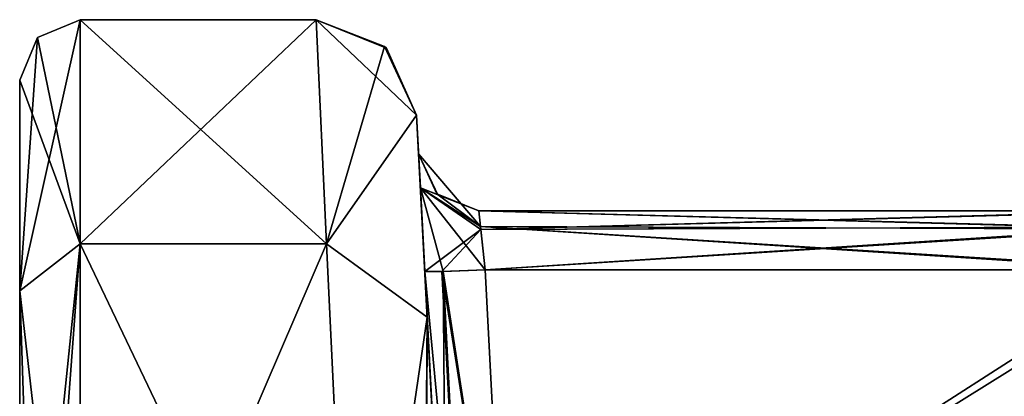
# Model space of a CAD drawing. Header units: inches. Extents: x -9.1 to 9.1, y -2.2 to 4.3.
# Tile 178 of 256: x -9.102 to -8.613, y -0.212 to -0.025. Entities that reach past the tile are written whole.
import ezdxf

# ---------------------------------------------------------------- set-up
doc = ezdxf.new("R2010")
doc.units = ezdxf.units.IN
doc.header["$LTSCALE"] = 81.481481
doc.header["$MEASUREMENT"] = 0
for name, color, linetype in [('3324', 7, 'CONTINUOUS'), ('3325', 7, 'CONTINUOUS'), ('3865', 7, 'CONTINUOUS'), ('6174', 7, 'CONTINUOUS'), ('6175', 7, 'CONTINUOUS'), ('6176', 7, 'CONTINUOUS'), ('6177', 7, 'CONTINUOUS'), ('6178', 7, 'CONTINUOUS'), ('6179', 7, 'CONTINUOUS'), ('6180', 7, 'CONTINUOUS'), ('6244', 7, 'CONTINUOUS'), ('6245', 7, 'CONTINUOUS'), ('6246', 7, 'CONTINUOUS'), ('6288', 7, 'CONTINUOUS'), ('6289', 7, 'CONTINUOUS'), ('6290', 7, 'CONTINUOUS'), ('6291', 7, 'CONTINUOUS'), ('6292', 7, 'CONTINUOUS'), ('6297', 7, 'CONTINUOUS'), ('6298', 7, 'CONTINUOUS'), ('6299', 7, 'CONTINUOUS'), ('6305', 7, 'CONTINUOUS'), ('6306', 7, 'CONTINUOUS'), ('6307', 7, 'CONTINUOUS'), ('6308', 7, 'CONTINUOUS'), ('6309', 7, 'CONTINUOUS'), ('6310', 7, 'CONTINUOUS'), ('6311', 7, 'CONTINUOUS'), ('6312', 7, 'CONTINUOUS'), ('6313', 7, 'CONTINUOUS'), ('7826', 7, 'CONTINUOUS'), ('7827', 7, 'CONTINUOUS'), ('7828', 7, 'CONTINUOUS'), ('7829', 7, 'CONTINUOUS'), ('7830', 7, 'CONTINUOUS'), ('7831', 7, 'CONTINUOUS'), ('7832', 7, 'CONTINUOUS'), ('7912', 7, 'CONTINUOUS'), ('7913', 7, 'CONTINUOUS'), ('8100', 7, 'CONTINUOUS'), ('8101', 7, 'CONTINUOUS')]:
    doc.layers.add(name, color=color, linetype=linetype)

msp = doc.modelspace()

# ---------------------------------------------------------------- linework, layer by layer
at = {"layer": '3324', "linetype": 'Continuous'}
for points in [[(-8.87395, -0.12, 1.97538), (-8.87395, -0.12, 2.02462), (-8.53031, -0.12, 2.02462), (-8.87395, -0.12, 1.97538)], [(-8.53978, -0.12, 1.97538), (-8.87395, -0.12, 1.97538), (-8.53534, -0.12, 2.00006), (-8.53978, -0.12, 1.97538)], [(-8.87395, -0.12, 1.97538), (-8.53031, -0.12, 2.02462), (-8.53534, -0.12, 2.00006), (-8.87395, -0.12, 1.97538)]]:
    msp.add_3dface(points, dxfattribs=at)
at = {"layer": '3325', "linetype": 'Continuous'}
for points in [[(-8.87395, -0.12, -2.02462), (-8.87395, -0.12, -1.97538), (-8.53978, -0.12, -1.97538), (-8.87395, -0.12, -2.02462)], [(-8.87395, -0.12, -2.02462), (-8.53978, -0.12, -1.97538), (-8.53534, -0.12, -2.00006), (-8.87395, -0.12, -2.02462)], [(-8.53031, -0.12, -2.02462), (-8.87395, -0.12, -2.02462), (-8.53534, -0.12, -2.00006), (-8.53031, -0.12, -2.02462)]]:
    msp.add_3dface(points, dxfattribs=at)
at = {"layer": '3865', "linetype": 'Continuous'}
for points in [[(-8.8882, -0.3912, 2.09186), (-8.89008, -0.35539, 2.08998), (-8.90491, -0.07238, 2.60017), (-8.8882, -0.3912, 2.09186)], [(-8.8882, -0.3912, 2.09186), (-8.90491, -0.07238, 2.60017), (-8.88683, -0.41738, 2.1555), (-8.8882, -0.3912, 2.09186)], [(-8.90491, -0.07238, 2.60017), (-8.89008, -0.35539, 2.08998), (-8.90084, -0.15003, 2.0846), (-8.90491, -0.07238, 2.60017)], [(-8.90491, -0.07238, 2.60017), (-8.89965, -0.17278, 2.88325), (-8.88163, -0.51666, 2.62754), (-8.90491, -0.07238, 2.60017)], [(-8.90491, -0.07238, 1.39983), (-8.90491, -0.07238, 2.60017), (-8.90391, -0.09157, 1.97535), (-8.90491, -0.07238, 1.39983)], [(-8.90391, -0.09157, 1.97535), (-8.90491, -0.07238, 2.60017), (-8.90391, -0.09157, 2.02464), (-8.90391, -0.09157, 1.97535)], [(-8.90391, -0.09157, 2.02464), (-8.90491, -0.07238, 2.60017), (-8.90302, -0.1086, 2.0665), (-8.90391, -0.09157, 2.02464)], [(-8.90302, -0.1086, 2.0665), (-8.90491, -0.07238, 2.60017), (-8.90084, -0.15003, 2.0846), (-8.90302, -0.1086, 2.0665)], [(-8.88683, -0.41738, 2.1555), (-8.90491, -0.07238, 2.60017), (-8.88479, -0.45627, 2.21224), (-8.88683, -0.41738, 2.1555)], [(-8.88479, -0.45627, 2.21224), (-8.90491, -0.07238, 2.60017), (-8.88163, -0.51666, 2.62754), (-8.88479, -0.45627, 2.21224)], [(-8.89965, -0.17279, 1.11673), (-8.90491, -0.07238, 1.39983), (-8.8722, -0.69663, 1.20919), (-8.89965, -0.17279, 1.11673)], [(-8.8722, -0.69663, 1.20919), (-8.90491, -0.07238, 1.39983), (-8.87844, -0.57744, 1.25847), (-8.8722, -0.69663, 1.20919)], [(-8.87844, -0.57744, 1.25847), (-8.90491, -0.07238, 1.39983), (-8.88163, -0.51666, 1.37244), (-8.87844, -0.57744, 1.25847)], [(-8.88163, -0.51666, 1.37244), (-8.90491, -0.07238, 1.39983), (-8.88479, -0.45627, 1.78776), (-8.88163, -0.51666, 1.37244)], [(-8.88479, -0.45627, 1.78776), (-8.90491, -0.07238, 1.39983), (-8.90084, -0.15002, 1.9154), (-8.88479, -0.45627, 1.78776)], [(-8.90084, -0.15002, 1.9154), (-8.90491, -0.07238, 1.39983), (-8.90302, -0.10855, 1.93356), (-8.90084, -0.15002, 1.9154)], [(-8.90302, -0.10855, 1.93356), (-8.90491, -0.07238, 1.39983), (-8.90391, -0.09157, 1.97535), (-8.90302, -0.10855, 1.93356)], [(-8.90491, -0.07238, -1.39983), (-8.89965, -0.17278, -1.11675), (-8.88163, -0.51666, -1.37246), (-8.90491, -0.07238, -1.39983)], [(-8.90491, -0.07238, -2.60017), (-8.90491, -0.07238, -1.39983), (-8.90391, -0.09157, -2.02465), (-8.90491, -0.07238, -2.60017)], [(-8.90391, -0.09157, -2.02465), (-8.90491, -0.07238, -1.39983), (-8.90391, -0.09157, -1.97536), (-8.90391, -0.09157, -2.02465)], [(-8.90391, -0.09157, -1.97536), (-8.90491, -0.07238, -1.39983), (-8.90302, -0.1086, -1.9335), (-8.90391, -0.09157, -1.97536)], [(-8.90302, -0.1086, -1.9335), (-8.90491, -0.07238, -1.39983), (-8.90084, -0.15003, -1.9154), (-8.90302, -0.1086, -1.9335)], [(-8.90084, -0.15003, -1.9154), (-8.90491, -0.07238, -1.39983), (-8.89008, -0.35539, -1.91002), (-8.90084, -0.15003, -1.9154)], [(-8.89008, -0.35539, -1.91002), (-8.90491, -0.07238, -1.39983), (-8.8882, -0.3912, -1.90814), (-8.89008, -0.35539, -1.91002)], [(-8.8882, -0.3912, -1.90814), (-8.90491, -0.07238, -1.39983), (-8.88683, -0.41738, -1.8445), (-8.8882, -0.3912, -1.90814)], [(-8.88683, -0.41738, -1.8445), (-8.90491, -0.07238, -1.39983), (-8.88479, -0.45627, -1.78776), (-8.88683, -0.41738, -1.8445)], [(-8.88479, -0.45627, -1.78776), (-8.90491, -0.07238, -1.39983), (-8.88163, -0.51666, -1.37246), (-8.88479, -0.45627, -1.78776)], [(-8.89965, -0.17279, -2.88327), (-8.90491, -0.07238, -2.60017), (-8.8722, -0.69663, -2.79081), (-8.89965, -0.17279, -2.88327)], [(-8.8722, -0.69663, -2.79081), (-8.90491, -0.07238, -2.60017), (-8.87844, -0.57744, -2.74153), (-8.8722, -0.69663, -2.79081)], [(-8.87844, -0.57744, -2.74153), (-8.90491, -0.07238, -2.60017), (-8.88163, -0.51666, -2.62756), (-8.87844, -0.57744, -2.74153)], [(-8.88163, -0.51666, -2.62756), (-8.90491, -0.07238, -2.60017), (-8.88479, -0.45627, -2.21224), (-8.88163, -0.51666, -2.62756)], [(-8.88479, -0.45627, -2.21224), (-8.90491, -0.07238, -2.60017), (-8.90084, -0.15002, -2.0846), (-8.88479, -0.45627, -2.21224)], [(-8.90084, -0.15002, -2.0846), (-8.90491, -0.07238, -2.60017), (-8.90302, -0.10855, -2.06644), (-8.90084, -0.15002, -2.0846)], [(-8.90302, -0.10855, -2.06644), (-8.90491, -0.07238, -2.60017), (-8.90391, -0.09157, -2.02465), (-8.90302, -0.10855, -2.06644)], [(-8.88683, -0.41736, 1.84452), (-8.88479, -0.45627, 1.78776), (-8.90084, -0.15002, 1.9154), (-8.88683, -0.41736, 1.84452)], [(-8.8882, -0.3912, 1.90814), (-8.88683, -0.41736, 1.84452), (-8.90084, -0.15002, 1.9154), (-8.8882, -0.3912, 1.90814)], [(-8.89008, -0.35539, 1.91002), (-8.8882, -0.3912, 1.90814), (-8.90084, -0.15002, 1.9154), (-8.89008, -0.35539, 1.91002)], [(-8.88683, -0.41736, -2.15548), (-8.88479, -0.45627, -2.21224), (-8.90084, -0.15002, -2.0846), (-8.88683, -0.41736, -2.15548)], [(-8.8882, -0.3912, -2.09186), (-8.88683, -0.41736, -2.15548), (-8.90084, -0.15002, -2.0846), (-8.8882, -0.3912, -2.09186)], [(-8.89008, -0.35539, -2.08998), (-8.8882, -0.3912, -2.09186), (-8.90084, -0.15002, -2.0846), (-8.89008, -0.35539, -2.08998)], [(-8.89965, -0.17278, 2.88325), (-8.88622, -0.429, 3.0402), (-8.82625, -1.57343, 2.83274), (-8.89965, -0.17278, 2.88325)], [(-8.88163, -0.51666, 2.62754), (-8.89965, -0.17278, 2.88325), (-8.87845, -0.57724, 2.74136), (-8.88163, -0.51666, 2.62754)], [(-8.87845, -0.57724, 2.74136), (-8.89965, -0.17278, 2.88325), (-8.8722, -0.69663, 2.79081), (-8.87845, -0.57724, 2.74136)], [(-8.8722, -0.69663, 2.79081), (-8.89965, -0.17278, 2.88325), (-8.82625, -1.57343, 2.83274), (-8.8722, -0.69663, 2.79081)], [(-8.89965, -0.17278, -1.11675), (-8.88622, -0.429, -0.9598), (-8.82625, -1.57343, -1.16726), (-8.89965, -0.17278, -1.11675)], [(-8.89965, -0.17278, -1.11675), (-8.82625, -1.57343, -1.16726), (-8.8722, -0.69663, -1.20919), (-8.89965, -0.17278, -1.11675)], [(-8.88163, -0.51666, -1.37246), (-8.89965, -0.17278, -1.11675), (-8.87845, -0.57724, -1.25864), (-8.88163, -0.51666, -1.37246)], [(-8.87845, -0.57724, -1.25864), (-8.89965, -0.17278, -1.11675), (-8.8722, -0.69663, -1.20919), (-8.87845, -0.57724, -1.25864)], [(-8.87784, -0.58902, -3.07422), (-8.88622, -0.429, -3.0402), (-8.89965, -0.17279, -2.88327), (-8.87784, -0.58902, -3.07422)], [(-8.87784, -0.58902, -3.07422), (-8.89965, -0.17279, -2.88327), (-8.82625, -1.57343, -2.83274), (-8.87784, -0.58902, -3.07422)], [(-8.88622, -0.429, 0.9598), (-8.89965, -0.17279, 1.11673), (-8.87784, -0.58902, 0.92578), (-8.88622, -0.429, 0.9598)], [(-8.87784, -0.58902, 0.92578), (-8.89965, -0.17279, 1.11673), (-8.82625, -1.57343, 1.16726), (-8.87784, -0.58902, 0.92578)], [(-8.82625, -1.57343, 1.16726), (-8.89965, -0.17279, 1.11673), (-8.8722, -0.69663, 1.20919), (-8.82625, -1.57343, 1.16726)], [(-8.82625, -1.57343, -2.83274), (-8.89965, -0.17279, -2.88327), (-8.8722, -0.69663, -2.79081), (-8.82625, -1.57343, -2.83274)]]:
    msp.add_3dface(points, dxfattribs=at)
at = {"layer": '6174', "linetype": 'Continuous'}
for points in [[(-8.87089, -0.14921, -1.94539), (-8.86012, -0.355, -1.94), (-8.53978, -0.14921, -1.94539), (-8.87089, -0.14921, -1.94539)], [(-8.86012, -0.355, -1.94), (-7.71828, -0.355, -1.94), (-8.53978, -0.14921, -1.94539), (-8.86012, -0.355, -1.94)]]:
    msp.add_3dface(points, dxfattribs=at)
at = {"layer": '6175', "linetype": 'Continuous'}
for points in [[(-8.90084, -0.15003, -1.9154), (-8.89008, -0.35539, -1.91002), (-8.88128, -0.35576, -1.9312), (-8.90084, -0.15003, -1.9154)], [(-8.90084, -0.15003, -1.9154), (-8.88128, -0.35576, -1.9312), (-8.89231, -0.1501, -1.93634), (-8.90084, -0.15003, -1.9154)], [(-8.89231, -0.1501, -1.93634), (-8.86012, -0.355, -1.94), (-8.87089, -0.14921, -1.94539), (-8.89231, -0.1501, -1.93634)], [(-8.88128, -0.35576, -1.9312), (-8.86012, -0.355, -1.94), (-8.89231, -0.1501, -1.93634), (-8.88128, -0.35576, -1.9312)]]:
    msp.add_3dface(points, dxfattribs=at)
at = {"layer": '6176', "linetype": 'Continuous'}
for points in [[(-8.90391, -0.09157, -1.97536), (-8.90302, -0.1086, -1.9335), (-8.89433, -0.11201, -1.97538), (-8.90391, -0.09157, -1.97536)], [(-8.90302, -0.1086, -1.9335), (-8.90084, -0.15003, -1.9154), (-8.87298, -0.12927, -1.95369), (-8.90302, -0.1086, -1.9335)], [(-8.89433, -0.11201, -1.97538), (-8.90302, -0.1086, -1.9335), (-8.87395, -0.12, -1.97538), (-8.89433, -0.11201, -1.97538)], [(-8.87395, -0.12, -1.97538), (-8.90302, -0.1086, -1.9335), (-8.87298, -0.12927, -1.95369), (-8.87395, -0.12, -1.97538)], [(-8.90084, -0.15003, -1.9154), (-8.89231, -0.1501, -1.93634), (-8.87298, -0.12927, -1.95369), (-8.90084, -0.15003, -1.9154)], [(-8.89231, -0.1501, -1.93634), (-8.87089, -0.14921, -1.94539), (-8.87298, -0.12927, -1.95369), (-8.89231, -0.1501, -1.93634)]]:
    msp.add_3dface(points, dxfattribs=at)
at = {"layer": '6177', "linetype": 'Continuous'}
for points in [[(-8.90391, -0.09157, -2.02465), (-8.90391, -0.09157, -1.97536), (-8.89433, -0.11201, -1.97538), (-8.90391, -0.09157, -2.02465)], [(-8.90391, -0.09157, -2.02465), (-8.89433, -0.11201, -1.97538), (-8.89486, -0.11151, -2.02462), (-8.90391, -0.09157, -2.02465)], [(-8.89433, -0.11201, -1.97538), (-8.87395, -0.12, -1.97538), (-8.89486, -0.11151, -2.02462), (-8.89433, -0.11201, -1.97538)], [(-8.89486, -0.11151, -2.02462), (-8.87395, -0.12, -1.97538), (-8.87395, -0.12, -2.02462), (-8.89486, -0.11151, -2.02462)]]:
    msp.add_3dface(points, dxfattribs=at)
at = {"layer": '6178', "linetype": 'Continuous'}
for points in [[(-8.90302, -0.10855, -2.06644), (-8.90391, -0.09157, -2.02465), (-8.87313, -0.12782, -2.04482), (-8.90302, -0.10855, -2.06644)], [(-8.90391, -0.09157, -2.02465), (-8.89486, -0.11151, -2.02462), (-8.87313, -0.12782, -2.04482), (-8.90391, -0.09157, -2.02465)], [(-8.90084, -0.15002, -2.0846), (-8.90302, -0.10855, -2.06644), (-8.89177, -0.15009, -2.06312), (-8.90084, -0.15002, -2.0846)], [(-8.89177, -0.15009, -2.06312), (-8.90302, -0.10855, -2.06644), (-8.87089, -0.14921, -2.05461), (-8.89177, -0.15009, -2.06312)], [(-8.87089, -0.14921, -2.05461), (-8.90302, -0.10855, -2.06644), (-8.87313, -0.12782, -2.04482), (-8.87089, -0.14921, -2.05461)], [(-8.89486, -0.11151, -2.02462), (-8.87395, -0.12, -2.02462), (-8.87313, -0.12782, -2.04482), (-8.89486, -0.11151, -2.02462)]]:
    msp.add_3dface(points, dxfattribs=at)
at = {"layer": '6179', "linetype": 'Continuous'}
for points in [[(-8.89008, -0.35539, -2.08998), (-8.90084, -0.15002, -2.0846), (-8.89177, -0.15009, -2.06312), (-8.89008, -0.35539, -2.08998)], [(-8.89177, -0.15009, -2.06312), (-8.87089, -0.14921, -2.05461), (-8.86012, -0.355, -2.06), (-8.89177, -0.15009, -2.06312)], [(-8.89008, -0.35539, -2.08998), (-8.89177, -0.15009, -2.06312), (-8.88128, -0.35576, -2.0688), (-8.89008, -0.35539, -2.08998)], [(-8.88128, -0.35576, -2.0688), (-8.89177, -0.15009, -2.06312), (-8.86012, -0.355, -2.06), (-8.88128, -0.35576, -2.0688)]]:
    msp.add_3dface(points, dxfattribs=at)
at = {"layer": '6180', "linetype": 'Continuous'}
for points in [[(-7.70891, -0.355, -2.06), (-8.86012, -0.355, -2.06), (-8.35413, -0.12065, -2.05386), (-7.70891, -0.355, -2.06)], [(-8.35413, -0.12065, -2.05386), (-8.86012, -0.355, -2.06), (-8.53016, -0.14921, -2.05461), (-8.35413, -0.12065, -2.05386)], [(-8.86012, -0.355, -2.06), (-8.87089, -0.14921, -2.05461), (-8.53016, -0.14921, -2.05461), (-8.86012, -0.355, -2.06)]]:
    msp.add_3dface(points, dxfattribs=at)
at = {"layer": '6244', "linetype": 'Continuous'}
for points in [[(-9.09321, -0.03379, -2.6), (-9.072, -0.025, -2.6), (-9.072, -0.13643, -2.91466), (-9.09321, -0.03379, -2.6)], [(-9.102, -0.055, -2.6), (-9.09321, -0.03379, -2.6), (-9.072, -0.13643, -2.91466), (-9.102, -0.055, -2.6)], [(-9.102, -0.15978, -2.89574), (-9.102, -0.055, -2.6), (-9.072, -0.13643, -2.91466), (-9.102, -0.15978, -2.89574)], [(-9.072, -0.42104, -3.08907), (-9.102, -0.15978, -2.89574), (-9.072, -0.13643, -2.91466), (-9.072, -0.42104, -3.08907)], [(-9.102, -0.42728, -3.05973), (-9.102, -0.15978, -2.89574), (-9.09321, -0.42287, -3.08048), (-9.102, -0.42728, -3.05973)], [(-9.102, -0.15978, -2.89574), (-9.072, -0.42104, -3.08907), (-9.09321, -0.42287, -3.08048), (-9.102, -0.15978, -2.89574)]]:
    msp.add_3dface(points, dxfattribs=at)
at = {"layer": '6245', "linetype": 'Continuous'}
for points in [[(-9.102, -0.055, 1.4), (-9.102, -0.15978, 1.10426), (-9.102, -0.705, 1.3085), (-9.102, -0.055, 1.4)], [(-9.102, -0.055, 2.6), (-9.102, -0.055, 1.4), (-9.102, -0.705, 2.5085), (-9.102, -0.055, 2.6)], [(-9.102, -0.54656, 2.00065), (-9.102, -0.055, 1.4), (-9.102, -0.705, 1.8415), (-9.102, -0.54656, 2.00065)], [(-9.102, -0.055, 1.4), (-9.102, -0.54656, 2.00065), (-9.102, -0.705, 2.5085), (-9.102, -0.055, 1.4)], [(-9.102, -0.705, 1.8415), (-9.102, -0.055, 1.4), (-9.102, -0.705, 1.4915), (-9.102, -0.705, 1.8415)], [(-9.102, -0.705, 1.4915), (-9.102, -0.055, 1.4), (-9.102, -0.6135, 1.40036), (-9.102, -0.705, 1.4915)], [(-9.102, -0.6135, 1.40036), (-9.102, -0.055, 1.4), (-9.102, -0.705, 1.3085), (-9.102, -0.6135, 1.40036)], [(-9.102, -0.15979, 2.89575), (-9.102, -0.055, 2.6), (-9.102, -0.705, 2.6915), (-9.102, -0.15979, 2.89575)], [(-9.102, -0.705, 2.6915), (-9.102, -0.055, 2.6), (-9.102, -0.6135, 2.60036), (-9.102, -0.705, 2.6915)], [(-9.102, -0.6135, 2.60036), (-9.102, -0.055, 2.6), (-9.102, -0.705, 2.5085), (-9.102, -0.6135, 2.60036)], [(-9.102, -0.15978, 1.10426), (-9.102, -0.42728, 0.94027), (-9.102, -0.705, 1.3085), (-9.102, -0.15978, 1.10426)], [(-9.102, -1.575, 3.30368), (-9.102, -0.42728, 3.05973), (-9.102, -0.15979, 2.89575), (-9.102, -1.575, 3.30368)], [(-9.102, -1.575, 3.30368), (-9.102, -0.15979, 2.89575), (-9.102, -0.705, 2.6915), (-9.102, -1.575, 3.30368)]]:
    msp.add_3dface(points, dxfattribs=at)
at = {"layer": '6246', "linetype": 'Continuous'}
for points in [[(-9.102, -0.055, -2.6), (-9.102, -0.15978, -2.89574), (-9.102, -0.705, -2.6915), (-9.102, -0.055, -2.6)], [(-9.102, -0.055, -1.4), (-9.102, -0.055, -2.6), (-9.102, -0.705, -1.4915), (-9.102, -0.055, -1.4)], [(-9.102, -0.54656, -1.99935), (-9.102, -0.055, -2.6), (-9.102, -0.705, -2.1585), (-9.102, -0.54656, -1.99935)], [(-9.102, -0.055, -2.6), (-9.102, -0.54656, -1.99935), (-9.102, -0.705, -1.4915), (-9.102, -0.055, -2.6)], [(-9.102, -0.705, -2.1585), (-9.102, -0.055, -2.6), (-9.102, -0.705, -2.5085), (-9.102, -0.705, -2.1585)], [(-9.102, -0.705, -2.5085), (-9.102, -0.055, -2.6), (-9.102, -0.6135, -2.59964), (-9.102, -0.705, -2.5085)], [(-9.102, -0.6135, -2.59964), (-9.102, -0.055, -2.6), (-9.102, -0.705, -2.6915), (-9.102, -0.6135, -2.59964)], [(-9.102, -0.15979, -1.10425), (-9.102, -0.055, -1.4), (-9.102, -0.705, -1.3085), (-9.102, -0.15979, -1.10425)], [(-9.102, -0.705, -1.3085), (-9.102, -0.055, -1.4), (-9.102, -0.6135, -1.39964), (-9.102, -0.705, -1.3085)], [(-9.102, -0.6135, -1.39964), (-9.102, -0.055, -1.4), (-9.102, -0.705, -1.4915), (-9.102, -0.6135, -1.39964)], [(-9.102, -0.15978, -2.89574), (-9.102, -0.42728, -3.05973), (-9.102, -0.705, -2.6915), (-9.102, -0.15978, -2.89574)], [(-9.102, -1.575, -0.69632), (-9.102, -0.42728, -0.94027), (-9.102, -0.15979, -1.10425), (-9.102, -1.575, -0.69632)], [(-9.102, -1.575, -0.69632), (-9.102, -0.15979, -1.10425), (-9.102, -0.705, -1.3085), (-9.102, -1.575, -0.69632)]]:
    msp.add_3dface(points, dxfattribs=at)
at = {"layer": '6288', "linetype": 'Continuous'}
for points in [[(-9.072, -0.025, -1.4), (-9.102, -0.15979, -1.10425), (-9.072, -0.13643, -1.08534), (-9.072, -0.025, -1.4)], [(-9.102, -0.15979, -1.10425), (-9.072, -0.025, -1.4), (-9.09321, -0.03379, -1.4), (-9.102, -0.15979, -1.10425)], [(-9.102, -0.055, -1.4), (-9.102, -0.15979, -1.10425), (-9.09321, -0.03379, -1.4), (-9.102, -0.055, -1.4)], [(-9.102, -0.42728, -0.94027), (-9.09321, -0.42287, -0.91952), (-9.072, -0.13643, -1.08534), (-9.102, -0.42728, -0.94027)], [(-9.102, -0.15979, -1.10425), (-9.102, -0.42728, -0.94027), (-9.072, -0.13643, -1.08534), (-9.102, -0.15979, -1.10425)], [(-9.09321, -0.42287, -0.91952), (-9.072, -0.42104, -0.91093), (-9.072, -0.13643, -1.08534), (-9.09321, -0.42287, -0.91952)]]:
    msp.add_3dface(points, dxfattribs=at)
at = {"layer": '6289', "linetype": 'Continuous'}
for points in [[(-9.09321, -0.03379, -1.4), (-9.072, -0.025, -1.4), (-9.09321, -0.03379, -2.6), (-9.09321, -0.03379, -1.4)], [(-9.09321, -0.03379, -2.6), (-9.072, -0.025, -1.4), (-9.072, -0.025, -2.6), (-9.09321, -0.03379, -2.6)], [(-9.102, -0.055, -2.6), (-9.102, -0.055, -1.4), (-9.09321, -0.03379, -1.4), (-9.102, -0.055, -2.6)], [(-9.102, -0.055, -2.6), (-9.09321, -0.03379, -1.4), (-9.09321, -0.03379, -2.6), (-9.102, -0.055, -2.6)]]:
    msp.add_3dface(points, dxfattribs=at)
at = {"layer": '6290', "linetype": 'Continuous'}
for points in [[(-9.072, -0.025, -1.4), (-8.95484, -0.025, -1.4), (-8.95484, -0.025, -2.6), (-9.072, -0.025, -1.4)], [(-9.072, -0.025, -2.6), (-9.072, -0.025, -1.4), (-8.95484, -0.025, -2.6), (-9.072, -0.025, -2.6)]]:
    msp.add_3dface(points, dxfattribs=at)
at = {"layer": '6291', "linetype": 'Continuous'}
for points in [[(-9.072, -0.13643, -2.91466), (-9.072, -0.025, -2.6), (-8.94959, -0.13636, -2.91458), (-9.072, -0.13643, -2.91466)], [(-8.94959, -0.13636, -2.91458), (-9.072, -0.025, -2.6), (-8.95484, -0.025, -2.6), (-8.94959, -0.13636, -2.91458)], [(-8.93616, -0.42104, -3.08907), (-9.072, -0.13643, -2.91466), (-8.94959, -0.13636, -2.91458), (-8.93616, -0.42104, -3.08907)], [(-8.93616, -0.42104, -3.08907), (-9.072, -0.42104, -3.08907), (-9.072, -0.13643, -2.91466), (-8.93616, -0.42104, -3.08907)]]:
    msp.add_3dface(points, dxfattribs=at)
at = {"layer": '6292', "linetype": 'Continuous'}
for points in [[(-8.94959, -0.13636, -2.91458), (-8.95484, -0.025, -2.6), (-8.90491, -0.07238, -2.60017), (-8.94959, -0.13636, -2.91458)], [(-8.90491, -0.07238, -2.60017), (-8.95484, -0.025, -2.6), (-8.91991, -0.03923, -2.6), (-8.90491, -0.07238, -2.60017)], [(-8.89965, -0.17279, -2.88327), (-8.94959, -0.13636, -2.91458), (-8.90491, -0.07238, -2.60017), (-8.89965, -0.17279, -2.88327)], [(-8.93616, -0.42104, -3.08907), (-8.94959, -0.13636, -2.91458), (-8.89965, -0.17279, -2.88327), (-8.93616, -0.42104, -3.08907)], [(-8.9016, -0.4222, -3.0751), (-8.93616, -0.42104, -3.08907), (-8.89965, -0.17279, -2.88327), (-8.9016, -0.4222, -3.0751)], [(-8.88622, -0.429, -3.0402), (-8.9016, -0.4222, -3.0751), (-8.89965, -0.17279, -2.88327), (-8.88622, -0.429, -3.0402)]]:
    msp.add_3dface(points, dxfattribs=at)
at = {"layer": '6297', "linetype": 'Continuous'}
for points in [[(-8.95484, -0.025, -1.4), (-8.92093, -0.03826, -1.4), (-8.95484, -0.025, -2.6), (-8.95484, -0.025, -1.4)], [(-8.95484, -0.025, -2.6), (-8.92093, -0.03826, -1.4), (-8.91991, -0.03923, -2.6), (-8.95484, -0.025, -2.6)], [(-8.92093, -0.03826, -1.4), (-8.90491, -0.07238, -1.39983), (-8.91991, -0.03923, -2.6), (-8.92093, -0.03826, -1.4)], [(-8.90491, -0.07238, -1.39983), (-8.90491, -0.07238, -2.60017), (-8.91991, -0.03923, -2.6), (-8.90491, -0.07238, -1.39983)]]:
    msp.add_3dface(points, dxfattribs=at)
at = {"layer": '6298', "linetype": 'Continuous'}
for points in [[(-8.92093, -0.03826, -1.4), (-8.95484, -0.025, -1.4), (-8.94959, -0.13636, -1.08542), (-8.92093, -0.03826, -1.4)], [(-8.90491, -0.07238, -1.39983), (-8.92093, -0.03826, -1.4), (-8.94959, -0.13636, -1.08542), (-8.90491, -0.07238, -1.39983)], [(-8.89965, -0.17278, -1.11675), (-8.90491, -0.07238, -1.39983), (-8.94959, -0.13636, -1.08542), (-8.89965, -0.17278, -1.11675)], [(-8.93616, -0.42104, -0.91093), (-8.89965, -0.17278, -1.11675), (-8.94959, -0.13636, -1.08542), (-8.93616, -0.42104, -0.91093)], [(-8.93616, -0.42104, -0.91093), (-8.9005, -0.42238, -0.92598), (-8.89965, -0.17278, -1.11675), (-8.93616, -0.42104, -0.91093)], [(-8.9005, -0.42238, -0.92598), (-8.88622, -0.429, -0.9598), (-8.89965, -0.17278, -1.11675), (-8.9005, -0.42238, -0.92598)]]:
    msp.add_3dface(points, dxfattribs=at)
at = {"layer": '6299', "linetype": 'Continuous'}
for points in [[(-8.94959, -0.13636, -1.08542), (-8.95484, -0.025, -1.4), (-9.072, -0.13643, -1.08534), (-8.94959, -0.13636, -1.08542)], [(-8.95484, -0.025, -1.4), (-9.072, -0.025, -1.4), (-9.072, -0.13643, -1.08534), (-8.95484, -0.025, -1.4)], [(-9.072, -0.42104, -0.91093), (-8.93616, -0.42104, -0.91093), (-8.94959, -0.13636, -1.08542), (-9.072, -0.42104, -0.91093)], [(-9.072, -0.42104, -0.91093), (-8.94959, -0.13636, -1.08542), (-9.072, -0.13643, -1.08534), (-9.072, -0.42104, -0.91093)]]:
    msp.add_3dface(points, dxfattribs=at)
at = {"layer": '6305', "linetype": 'Continuous'}
for points in [[(-8.94959, -0.13636, 1.08542), (-8.95484, -0.025, 1.4), (-8.90491, -0.07238, 1.39983), (-8.94959, -0.13636, 1.08542)], [(-8.90491, -0.07238, 1.39983), (-8.95484, -0.025, 1.4), (-8.91991, -0.03923, 1.4), (-8.90491, -0.07238, 1.39983)], [(-8.89965, -0.17279, 1.11673), (-8.94959, -0.13636, 1.08542), (-8.90491, -0.07238, 1.39983), (-8.89965, -0.17279, 1.11673)], [(-8.93616, -0.42104, 0.91093), (-8.94959, -0.13636, 1.08542), (-8.89965, -0.17279, 1.11673), (-8.93616, -0.42104, 0.91093)], [(-8.9016, -0.4222, 0.9249), (-8.93616, -0.42104, 0.91093), (-8.89965, -0.17279, 1.11673), (-8.9016, -0.4222, 0.9249)], [(-8.88622, -0.429, 0.9598), (-8.9016, -0.4222, 0.9249), (-8.89965, -0.17279, 1.11673), (-8.88622, -0.429, 0.9598)]]:
    msp.add_3dface(points, dxfattribs=at)
at = {"layer": '6306', "linetype": 'Continuous'}
for points in [[(-9.072, -0.13643, 1.08534), (-9.072, -0.025, 1.4), (-8.94959, -0.13636, 1.08542), (-9.072, -0.13643, 1.08534)], [(-8.94959, -0.13636, 1.08542), (-9.072, -0.025, 1.4), (-8.95484, -0.025, 1.4), (-8.94959, -0.13636, 1.08542)], [(-8.93616, -0.42104, 0.91093), (-9.072, -0.13643, 1.08534), (-8.94959, -0.13636, 1.08542), (-8.93616, -0.42104, 0.91093)], [(-8.93616, -0.42104, 0.91093), (-9.072, -0.42104, 0.91093), (-9.072, -0.13643, 1.08534), (-8.93616, -0.42104, 0.91093)]]:
    msp.add_3dface(points, dxfattribs=at)
at = {"layer": '6307', "linetype": 'Continuous'}
for points in [[(-9.09321, -0.03379, 1.4), (-9.072, -0.025, 1.4), (-9.072, -0.13643, 1.08534), (-9.09321, -0.03379, 1.4)], [(-9.102, -0.055, 1.4), (-9.09321, -0.03379, 1.4), (-9.072, -0.13643, 1.08534), (-9.102, -0.055, 1.4)], [(-9.102, -0.15978, 1.10426), (-9.102, -0.055, 1.4), (-9.072, -0.13643, 1.08534), (-9.102, -0.15978, 1.10426)], [(-9.072, -0.42104, 0.91093), (-9.102, -0.15978, 1.10426), (-9.072, -0.13643, 1.08534), (-9.072, -0.42104, 0.91093)], [(-9.102, -0.42728, 0.94027), (-9.102, -0.15978, 1.10426), (-9.09321, -0.42287, 0.91952), (-9.102, -0.42728, 0.94027)], [(-9.102, -0.15978, 1.10426), (-9.072, -0.42104, 0.91093), (-9.09321, -0.42287, 0.91952), (-9.102, -0.15978, 1.10426)]]:
    msp.add_3dface(points, dxfattribs=at)
at = {"layer": '6308', "linetype": 'Continuous'}
for points in [[(-9.09321, -0.03379, 2.6), (-9.072, -0.025, 2.6), (-9.09321, -0.03379, 1.4), (-9.09321, -0.03379, 2.6)], [(-9.09321, -0.03379, 1.4), (-9.072, -0.025, 2.6), (-9.072, -0.025, 1.4), (-9.09321, -0.03379, 1.4)], [(-9.102, -0.055, 1.4), (-9.102, -0.055, 2.6), (-9.09321, -0.03379, 2.6), (-9.102, -0.055, 1.4)], [(-9.102, -0.055, 1.4), (-9.09321, -0.03379, 2.6), (-9.09321, -0.03379, 1.4), (-9.102, -0.055, 1.4)]]:
    msp.add_3dface(points, dxfattribs=at)
at = {"layer": '6309', "linetype": 'Continuous'}
for points in [[(-9.072, -0.025, 2.6), (-8.95484, -0.025, 2.6), (-8.95484, -0.025, 1.4), (-9.072, -0.025, 2.6)], [(-9.072, -0.025, 1.4), (-9.072, -0.025, 2.6), (-8.95484, -0.025, 1.4), (-9.072, -0.025, 1.4)]]:
    msp.add_3dface(points, dxfattribs=at)
at = {"layer": '6310', "linetype": 'Continuous'}
for points in [[(-8.95484, -0.025, 2.6), (-8.92093, -0.03826, 2.6), (-8.95484, -0.025, 1.4), (-8.95484, -0.025, 2.6)], [(-8.95484, -0.025, 1.4), (-8.92093, -0.03826, 2.6), (-8.91991, -0.03923, 1.4), (-8.95484, -0.025, 1.4)], [(-8.92093, -0.03826, 2.6), (-8.90491, -0.07238, 2.60017), (-8.91991, -0.03923, 1.4), (-8.92093, -0.03826, 2.6)], [(-8.90491, -0.07238, 2.60017), (-8.90491, -0.07238, 1.39983), (-8.91991, -0.03923, 1.4), (-8.90491, -0.07238, 2.60017)]]:
    msp.add_3dface(points, dxfattribs=at)
at = {"layer": '6311', "linetype": 'Continuous'}
for points in [[(-8.92093, -0.03826, 2.6), (-8.95484, -0.025, 2.6), (-8.94959, -0.13636, 2.91458), (-8.92093, -0.03826, 2.6)], [(-8.90491, -0.07238, 2.60017), (-8.92093, -0.03826, 2.6), (-8.94959, -0.13636, 2.91458), (-8.90491, -0.07238, 2.60017)], [(-8.89965, -0.17278, 2.88325), (-8.90491, -0.07238, 2.60017), (-8.94959, -0.13636, 2.91458), (-8.89965, -0.17278, 2.88325)], [(-8.93616, -0.42104, 3.08907), (-8.89965, -0.17278, 2.88325), (-8.94959, -0.13636, 2.91458), (-8.93616, -0.42104, 3.08907)], [(-8.93616, -0.42104, 3.08907), (-8.9005, -0.42238, 3.07402), (-8.89965, -0.17278, 2.88325), (-8.93616, -0.42104, 3.08907)], [(-8.9005, -0.42238, 3.07402), (-8.88622, -0.429, 3.0402), (-8.89965, -0.17278, 2.88325), (-8.9005, -0.42238, 3.07402)]]:
    msp.add_3dface(points, dxfattribs=at)
at = {"layer": '6312', "linetype": 'Continuous'}
for points in [[(-8.94959, -0.13636, 2.91458), (-8.95484, -0.025, 2.6), (-9.072, -0.13643, 2.91466), (-8.94959, -0.13636, 2.91458)], [(-8.95484, -0.025, 2.6), (-9.072, -0.025, 2.6), (-9.072, -0.13643, 2.91466), (-8.95484, -0.025, 2.6)], [(-9.072, -0.42104, 3.08907), (-8.93616, -0.42104, 3.08907), (-8.94959, -0.13636, 2.91458), (-9.072, -0.42104, 3.08907)], [(-9.072, -0.42104, 3.08907), (-8.94959, -0.13636, 2.91458), (-9.072, -0.13643, 2.91466), (-9.072, -0.42104, 3.08907)]]:
    msp.add_3dface(points, dxfattribs=at)
at = {"layer": '6313', "linetype": 'Continuous'}
for points in [[(-9.072, -0.025, 2.6), (-9.102, -0.15979, 2.89575), (-9.072, -0.13643, 2.91466), (-9.072, -0.025, 2.6)], [(-9.102, -0.15979, 2.89575), (-9.072, -0.025, 2.6), (-9.09321, -0.03379, 2.6), (-9.102, -0.15979, 2.89575)], [(-9.102, -0.055, 2.6), (-9.102, -0.15979, 2.89575), (-9.09321, -0.03379, 2.6), (-9.102, -0.055, 2.6)], [(-9.102, -0.42728, 3.05973), (-9.09321, -0.42287, 3.08048), (-9.072, -0.13643, 2.91466), (-9.102, -0.42728, 3.05973)], [(-9.102, -0.15979, 2.89575), (-9.102, -0.42728, 3.05973), (-9.072, -0.13643, 2.91466), (-9.102, -0.15979, 2.89575)], [(-9.09321, -0.42287, 3.08048), (-9.072, -0.42104, 3.08907), (-9.072, -0.13643, 2.91466), (-9.09321, -0.42287, 3.08048)]]:
    msp.add_3dface(points, dxfattribs=at)
at = {"layer": '7826', "linetype": 'Continuous'}
for points in [[(-8.87089, -0.14921, 2.05461), (-8.86012, -0.355, 2.06), (-8.53018, -0.14921, 2.05461), (-8.87089, -0.14921, 2.05461)], [(-8.86012, -0.355, 2.06), (-7.70891, -0.355, 2.06), (-8.53018, -0.14921, 2.05461), (-8.86012, -0.355, 2.06)]]:
    msp.add_3dface(points, dxfattribs=at)
at = {"layer": '7827', "linetype": 'Continuous'}
for points in [[(-8.89008, -0.35539, 2.08998), (-8.88128, -0.35576, 2.0688), (-8.90084, -0.15003, 2.0846), (-8.89008, -0.35539, 2.08998)], [(-8.90084, -0.15003, 2.0846), (-8.88128, -0.35576, 2.0688), (-8.89231, -0.1501, 2.06366), (-8.90084, -0.15003, 2.0846)], [(-8.86012, -0.355, 2.06), (-8.87089, -0.14921, 2.05461), (-8.89231, -0.1501, 2.06366), (-8.86012, -0.355, 2.06)], [(-8.88128, -0.35576, 2.0688), (-8.86012, -0.355, 2.06), (-8.89231, -0.1501, 2.06366), (-8.88128, -0.35576, 2.0688)]]:
    msp.add_3dface(points, dxfattribs=at)
at = {"layer": '7828', "linetype": 'Continuous'}
for points in [[(-8.90391, -0.09157, 2.02464), (-8.90302, -0.1086, 2.0665), (-8.89433, -0.11201, 2.02462), (-8.90391, -0.09157, 2.02464)], [(-8.90302, -0.1086, 2.0665), (-8.90084, -0.15003, 2.0846), (-8.87298, -0.12927, 2.04631), (-8.90302, -0.1086, 2.0665)], [(-8.89433, -0.11201, 2.02462), (-8.90302, -0.1086, 2.0665), (-8.87395, -0.12, 2.02462), (-8.89433, -0.11201, 2.02462)], [(-8.87395, -0.12, 2.02462), (-8.90302, -0.1086, 2.0665), (-8.87298, -0.12927, 2.04631), (-8.87395, -0.12, 2.02462)], [(-8.90084, -0.15003, 2.0846), (-8.89231, -0.1501, 2.06366), (-8.87298, -0.12927, 2.04631), (-8.90084, -0.15003, 2.0846)], [(-8.89231, -0.1501, 2.06366), (-8.87089, -0.14921, 2.05461), (-8.87298, -0.12927, 2.04631), (-8.89231, -0.1501, 2.06366)]]:
    msp.add_3dface(points, dxfattribs=at)
at = {"layer": '7829', "linetype": 'Continuous'}
for points in [[(-8.90391, -0.09157, 1.97535), (-8.90391, -0.09157, 2.02464), (-8.89433, -0.11201, 2.02462), (-8.90391, -0.09157, 1.97535)], [(-8.90391, -0.09157, 1.97535), (-8.89433, -0.11201, 2.02462), (-8.89486, -0.11151, 1.97538), (-8.90391, -0.09157, 1.97535)], [(-8.89433, -0.11201, 2.02462), (-8.87395, -0.12, 2.02462), (-8.89486, -0.11151, 1.97538), (-8.89433, -0.11201, 2.02462)], [(-8.89486, -0.11151, 1.97538), (-8.87395, -0.12, 2.02462), (-8.87395, -0.12, 1.97538), (-8.89486, -0.11151, 1.97538)]]:
    msp.add_3dface(points, dxfattribs=at)
at = {"layer": '7830', "linetype": 'Continuous'}
for points in [[(-8.90302, -0.10855, 1.93356), (-8.90391, -0.09157, 1.97535), (-8.87313, -0.12782, 1.95518), (-8.90302, -0.10855, 1.93356)], [(-8.90391, -0.09157, 1.97535), (-8.89486, -0.11151, 1.97538), (-8.87313, -0.12782, 1.95518), (-8.90391, -0.09157, 1.97535)], [(-8.90084, -0.15002, 1.9154), (-8.90302, -0.10855, 1.93356), (-8.89177, -0.15009, 1.93688), (-8.90084, -0.15002, 1.9154)], [(-8.89177, -0.15009, 1.93688), (-8.90302, -0.10855, 1.93356), (-8.87089, -0.14921, 1.94539), (-8.89177, -0.15009, 1.93688)], [(-8.87089, -0.14921, 1.94539), (-8.90302, -0.10855, 1.93356), (-8.87313, -0.12782, 1.95518), (-8.87089, -0.14921, 1.94539)], [(-8.89486, -0.11151, 1.97538), (-8.87395, -0.12, 1.97538), (-8.87313, -0.12782, 1.95518), (-8.89486, -0.11151, 1.97538)]]:
    msp.add_3dface(points, dxfattribs=at)
at = {"layer": '7831', "linetype": 'Continuous'}
for points in [[(-8.89008, -0.35539, 1.91002), (-8.90084, -0.15002, 1.9154), (-8.89177, -0.15009, 1.93688), (-8.89008, -0.35539, 1.91002)], [(-8.89177, -0.15009, 1.93688), (-8.87089, -0.14921, 1.94539), (-8.86012, -0.355, 1.94), (-8.89177, -0.15009, 1.93688)], [(-8.89008, -0.35539, 1.91002), (-8.89177, -0.15009, 1.93688), (-8.88128, -0.35576, 1.9312), (-8.89008, -0.35539, 1.91002)], [(-8.88128, -0.35576, 1.9312), (-8.89177, -0.15009, 1.93688), (-8.86012, -0.355, 1.94), (-8.88128, -0.35576, 1.9312)]]:
    msp.add_3dface(points, dxfattribs=at)
at = {"layer": '7832', "linetype": 'Continuous'}
for points in [[(-7.71828, -0.355, 1.94), (-8.86012, -0.355, 1.94), (-8.36757, -0.12177, 1.94611), (-7.71828, -0.355, 1.94)], [(-8.36757, -0.12177, 1.94611), (-8.86012, -0.355, 1.94), (-8.53978, -0.14921, 1.94539), (-8.36757, -0.12177, 1.94611)], [(-8.86012, -0.355, 1.94), (-8.87089, -0.14921, 1.94539), (-8.53978, -0.14921, 1.94539), (-8.86012, -0.355, 1.94)]]:
    msp.add_3dface(points, dxfattribs=at)
at = {"layer": '7912', "linetype": 'Continuous'}
for points in [[(-8.87395, -0.12, 2.02462), (-8.87298, -0.12927, 2.04631), (-8.53031, -0.12, 2.02462), (-8.87395, -0.12, 2.02462)], [(-8.53031, -0.12, 2.02462), (-8.87298, -0.12927, 2.04631), (-8.53031, -0.12795, 2.04496), (-8.53031, -0.12, 2.02462)], [(-8.87298, -0.12927, 2.04631), (-8.87089, -0.14921, 2.05461), (-8.53031, -0.12795, 2.04496), (-8.87298, -0.12927, 2.04631)], [(-8.87089, -0.14921, 2.05461), (-8.53018, -0.14921, 2.05461), (-8.53031, -0.12795, 2.04496), (-8.87089, -0.14921, 2.05461)]]:
    msp.add_3dface(points, dxfattribs=at)
at = {"layer": '7913', "linetype": 'Continuous'}
for points in [[(-8.87313, -0.12782, 1.95518), (-8.87395, -0.12, 1.97538), (-8.53978, -0.12909, 1.95386), (-8.87313, -0.12782, 1.95518)], [(-8.87395, -0.12, 1.97538), (-8.53978, -0.12, 1.97538), (-8.53978, -0.12909, 1.95386), (-8.87395, -0.12, 1.97538)], [(-8.87089, -0.14921, 1.94539), (-8.87313, -0.12782, 1.95518), (-8.53978, -0.14921, 1.94539), (-8.87089, -0.14921, 1.94539)], [(-8.53978, -0.14921, 1.94539), (-8.87313, -0.12782, 1.95518), (-8.53978, -0.12909, 1.95386), (-8.53978, -0.14921, 1.94539)]]:
    msp.add_3dface(points, dxfattribs=at)
at = {"layer": '8100', "linetype": 'Continuous'}
for points in [[(-8.87395, -0.12, -1.97538), (-8.87298, -0.12927, -1.95369), (-8.53978, -0.12, -1.97538), (-8.87395, -0.12, -1.97538)], [(-8.53978, -0.12, -1.97538), (-8.87298, -0.12927, -1.95369), (-8.53978, -0.12794, -1.95504), (-8.53978, -0.12, -1.97538)], [(-8.87298, -0.12927, -1.95369), (-8.87089, -0.14921, -1.94539), (-8.53978, -0.12794, -1.95504), (-8.87298, -0.12927, -1.95369)], [(-8.87089, -0.14921, -1.94539), (-8.53978, -0.14921, -1.94539), (-8.53978, -0.12794, -1.95504), (-8.87089, -0.14921, -1.94539)]]:
    msp.add_3dface(points, dxfattribs=at)
at = {"layer": '8101', "linetype": 'Continuous'}
for points in [[(-8.87313, -0.12782, -2.04482), (-8.87395, -0.12, -2.02462), (-8.53031, -0.12909, -2.04614), (-8.87313, -0.12782, -2.04482)], [(-8.87395, -0.12, -2.02462), (-8.53031, -0.12, -2.02462), (-8.53031, -0.12909, -2.04614), (-8.87395, -0.12, -2.02462)], [(-8.87089, -0.14921, -2.05461), (-8.87313, -0.12782, -2.04482), (-8.53016, -0.14921, -2.05461), (-8.87089, -0.14921, -2.05461)], [(-8.53016, -0.14921, -2.05461), (-8.87313, -0.12782, -2.04482), (-8.53031, -0.12909, -2.04614), (-8.53016, -0.14921, -2.05461)]]:
    msp.add_3dface(points, dxfattribs=at)

doc.saveas('drawing.dxf')
